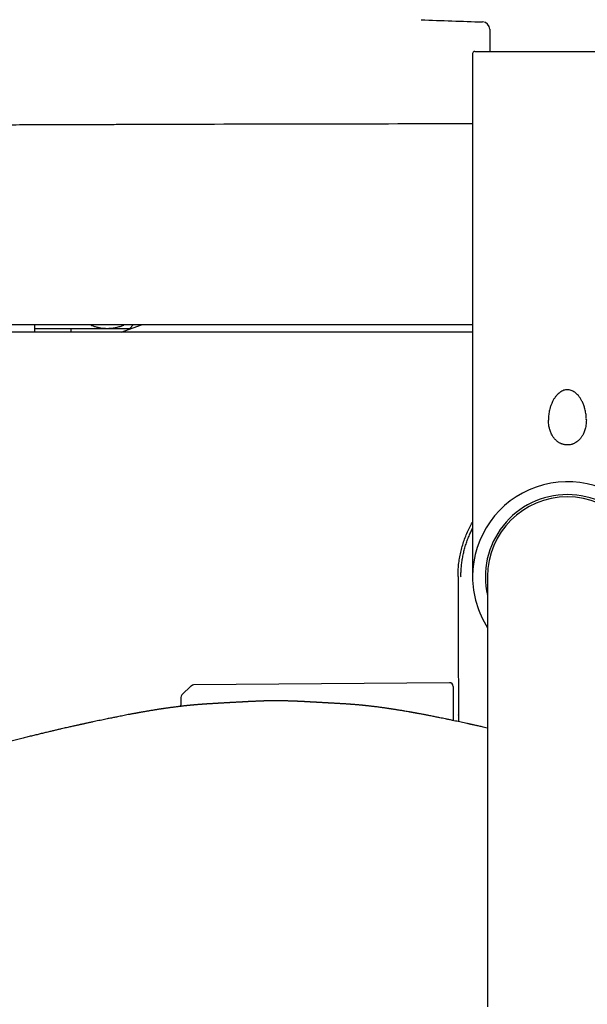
# Model space of a CAD drawing. Header units: millimetres. Extents: x 8 to 1762, y 12 to 2803.
# Tile 7 of 118: x 820 to 898, y 1313 to 1448. Entities that reach past the tile are written whole.
import ezdxf

# ---------------------------------------------------------------- set-up
doc = ezdxf.new("R2010")
doc.units = ezdxf.units.MM

msp = doc.modelspace()

# ---------------------------------------------------------------- linework, layer by layer
at = {"color": 7, "linetype": 'Continuous', "lineweight": 30}
for p, q in [((884.77, 1446.55), (884.77, 1443.5)), ((882.42, 1443.2), (882.42, 1371.5)), ((882.72, 1443.5), (908.12, 1443.5)), ((822.34, 1405.54), (832.32, 1405.54)), ((827.34, 1405.54), (827.33, 1405)), ((832.32, 1405.54), (835.42, 1405.54)), ((834.25, 1405), (837, 1406)), ((834.25, 1405), (837, 1406)), ((835.42, 1405.54), (835.88, 1406)), ((880.82, 1371.5), (880.86, 1371.49)), ((880.82, 1371.5), (880.86, 1371.49)), ((884.47, 1371.5), (884.47, 1312.54)), ((879.26, 1356.96), (844.17, 1356.65)), ((843.83, 1356.51), (842.57, 1355.28)), ((879.77, 1356.46), (879.77, 1351.77)), ((864.22, 1354.09), (864.22, 1354.09))]:
    msp.add_line(p, q, dxfattribs=at)
at = {"color": 7, "linetype": 'Continuous', "lineweight": 30, "flags": 128}
msp.add_lwpolyline([(842.42, 1354.94), (842.39, 1354.13), (842.38, 1353.72)], dxfattribs=at)
at = {"color": 7, "linetype": 'Continuous', "lineweight": 30}
for centre, radius, start, end in [((895.42, 1888.65), 441.25, 267.3946, 268.4905), ((883.77, 1446.55), 1, 0, 88.4905), ((882.72, 1443.2), 0.3, 90, 180), ((895.42, 1371.5), 13, 327.3846, 180), ((895.42, 1371.5), 11.25, 90, 193.2615), ((895.42, 1371.5), 10.95, 360, 180), ((895.42, 1371.5), 11.25, 346.7385, 90), ((895.42, 1371.5), 13, 180, 212.6154), ((844.18, 1356.15), 0.5, 90.5, 134.362), ((879.27, 1356.46), 0.5, 0, 90.5), ((842.92, 1354.92), 0.5, 134.362, 178.2461)]:
    msp.add_arc(centre, radius, start, end, dxfattribs=at)
for points, knots in [([(882.42, 1433.56), (880.67, 1433.56), (872.23, 1433.56), (857.08, 1433.53), (842.98, 1433.5), (834.86, 1433.47), (832.74, 1433.46), (830.62, 1433.46), (828.5, 1433.45), (826.37, 1433.44), (824.27, 1433.43), (822.24, 1433.43), (820.31, 1433.42), (818.49, 1433.41), (816.7, 1433.4), (814.95, 1433.4), (813.24, 1433.39), (811.95, 1433.38), (811.04, 1433.38), (810.5, 1433.38), (809.93, 1433.37), (809.33, 1433.37), (808.7, 1433.37), (807.99, 1433.37), (807.21, 1433.36), (806.34, 1433.36), (805.44, 1433.35), (804.48, 1433.35), (803.47, 1433.34), (802.41, 1433.34), (801.31, 1433.33), (800.16, 1433.33), (798.96, 1433.32), (797.72, 1433.32), (796.44, 1433.31), (795.11, 1433.3), (793.74, 1433.29), (792.32, 1433.29), (790.86, 1433.28), (789.35, 1433.27), (787.79, 1433.26), (786.24, 1433.25), (784.69, 1433.24), (783.15, 1433.23), (781.57, 1433.23), (779.95, 1433.22), (778.3, 1433.2), (777.19, 1433.19), (776.63, 1433.19)], [0, 0, 0, 0, 0.049527, 0.239495, 0.429463, 0.449523, 0.469584, 0.489645, 0.509705, 0.529766, 0.549807, 0.569508, 0.587171, 0.604453, 0.621356, 0.637879, 0.654022, 0.669785, 0.674665, 0.679755, 0.685139, 0.690817, 0.696788, 0.703054, 0.710815, 0.718984, 0.727561, 0.736546, 0.746135, 0.756149, 0.766588, 0.777451, 0.78874, 0.800453, 0.812591, 0.825154, 0.838141, 0.851554, 0.865391, 0.879653, 0.89434, 0.909452, 0.923677, 0.938259, 0.953199, 0.968497, 0.984164, 1, 1, 1, 1]), ([(882.42, 1406), (881.6, 1406), (874.5, 1406), (861.11, 1406), (842.23, 1406), (823.36, 1406), (804.49, 1406), (785.62, 1406), (773.04, 1406), (766.75, 1406)], [0, 0, 0, 0, 0.021098, 0.184242, 0.347388, 0.510536, 0.673686, 0.836841, 1, 1, 1, 1]), ([(822.35, 1406), (822.34, 1405.77), (822.34, 1405.44), (822.33, 1405.11), (822.33, 1405)], [0, 0, 0, 0, 0.661689, 1, 1, 1, 1]), ([(830.05, 1406), (830.09, 1405.98), (830.26, 1405.91), (830.58, 1405.8), (831.01, 1405.68), (831.44, 1405.6), (831.88, 1405.55), (832.18, 1405.54), (832.32, 1405.54)], [0, 0, 0, 0, 0.049225, 0.235807, 0.426044, 0.616277, 0.808139, 1, 1, 1, 1]), ([(832.32, 1405.54), (832.36, 1405.54), (832.5, 1405.54), (832.75, 1405.55), (833.12, 1405.59), (833.57, 1405.67), (834.08, 1405.81), (834.43, 1405.92), (834.6, 1406), (834.6, 1406)], [0, 0, 0, 0, 0.05126, 0.184985, 0.318861, 0.543668, 0.769132, 0.997787, 1, 1, 1, 1]), ([(882.42, 1405), (881.59, 1405), (874.47, 1405), (861.03, 1405), (842.12, 1405), (823.21, 1405), (804.3, 1405), (785.39, 1405), (772.78, 1405), (766.48, 1405)], [0, 0, 0, 0, 0.021327, 0.184432, 0.34754, 0.510649, 0.673762, 0.836879, 1, 1, 1, 1]), ([(898.01, 1392.98), (898.02, 1393.07), (898.02, 1393.37), (897.96, 1393.88), (897.86, 1394.38), (897.75, 1394.75), (897.67, 1394.99), (897.58, 1395.22), (897.48, 1395.45), (897.28, 1395.83), (896.97, 1396.31), (896.47, 1396.78), (895.95, 1397.06), (895.42, 1397.16), (894.89, 1397.07), (894.37, 1396.78), (894.02, 1396.45), (893.8, 1396.18), (893.68, 1396.02), (893.58, 1395.86), (893.45, 1395.63), (893.3, 1395.34), (893.14, 1394.94), (893.02, 1394.55), (892.94, 1394.19), (892.88, 1393.88), (892.84, 1393.57), (892.82, 1393.26), (892.83, 1393.05), (892.83, 1392.96)], [0, 0, 0, 0, 0.024938, 0.083663, 0.143082, 0.167184, 0.191056, 0.214703, 0.238132, 0.261349, 0.334621, 0.397332, 0.451098, 0.498456, 0.545822, 0.599583, 0.6623, 0.679617, 0.697616, 0.716314, 0.735725, 0.770025, 0.809538, 0.854281, 0.883798, 0.913337, 0.942898, 0.972483, 1, 1, 1, 1]), ([(898.02, 1392.98), (898.01, 1392.86), (898.01, 1392.62), (897.97, 1392.27), (897.91, 1391.93), (897.83, 1391.63), (897.73, 1391.35), (897.63, 1391.11), (897.52, 1390.9), (897.42, 1390.73), (897.31, 1390.58), (897.21, 1390.44), (897.09, 1390.31), (896.97, 1390.19), (896.8, 1390.05), (896.61, 1389.91), (896.43, 1389.8), (896.26, 1389.72), (896.1, 1389.66), (895.91, 1389.61), (895.71, 1389.57), (895.49, 1389.55), (895.28, 1389.55), (895.08, 1389.58), (894.89, 1389.62), (894.73, 1389.66), (894.58, 1389.72), (894.44, 1389.78), (894.3, 1389.86), (894.15, 1389.96), (893.98, 1390.09), (893.81, 1390.24), (893.66, 1390.4), (893.53, 1390.56), (893.42, 1390.72), (893.3, 1390.92), (893.19, 1391.15), (893.09, 1391.4), (893.01, 1391.64), (892.94, 1391.88), (892.89, 1392.12), (892.85, 1392.39), (892.82, 1392.67), (892.82, 1392.86), (892.82, 1392.96)], [0, 0, 0, 0, 0.037361, 0.07568, 0.111345, 0.144377, 0.174805, 0.202437, 0.227049, 0.248648, 0.267229, 0.284982, 0.302085, 0.321313, 0.341885, 0.369947, 0.394293, 0.410456, 0.428419, 0.448228, 0.469947, 0.493354, 0.51628, 0.537502, 0.557066, 0.575, 0.591312, 0.606273, 0.62299, 0.642375, 0.664453, 0.689234, 0.713939, 0.734998, 0.752402, 0.777152, 0.80521, 0.833546, 0.86177, 0.885858, 0.911534, 0.939307, 0.97051, 1, 1, 1, 1]), ([(880.42, 1371.5), (880.42, 1371.78), (880.43, 1372.34), (880.5, 1373.18), (880.62, 1374.01), (880.79, 1374.84), (881, 1375.65), (881.25, 1376.46), (881.55, 1377.24), (881.9, 1378.01), (882.19, 1378.59), (882.37, 1378.9), (882.42, 1378.97)], [0, 0, 0, 0, 0.107524, 0.215048, 0.322572, 0.430096, 0.53762, 0.645144, 0.752668, 0.860192, 0.967716, 1, 1, 1, 1]), ([(880.82, 1371.5), (880.82, 1371.72), (880.83, 1372.17), (880.87, 1372.84), (880.95, 1373.5), (881.06, 1374.16), (881.19, 1374.82), (881.36, 1375.47), (881.57, 1376.12), (881.8, 1376.76), (882.05, 1377.36), (882.26, 1377.82), (882.38, 1378.07), (882.42, 1378.13)], [0, 0, 0, 0, 0.0970719, 0.1941916, 0.2912573, 0.388899, 0.4865409, 0.584244, 0.6819489, 0.7808374, 0.8797271, 0.9680017, 1, 1, 1, 1]), ([(880.42, 1371.5), (880.42, 1371.32), (880.42, 1370.97), (880.42, 1370.46), (880.42, 1369.98), (880.42, 1369.54), (880.42, 1368.72), (880.42, 1367.07), (880.43, 1365.43), (880.43, 1364.18), (880.43, 1363.74), (880.43, 1363.28), (880.44, 1362.79), (880.44, 1362.26), (880.44, 1361.7), (880.44, 1361.08), (880.45, 1360.41), (880.45, 1359.68), (880.46, 1358.91), (880.46, 1358.1), (880.47, 1357.21), (880.48, 1356.22), (880.48, 1355.14), (880.49, 1354), (880.5, 1353.14), (880.51, 1352.66), (880.51, 1352.57)], [0, 0, 0, 0, 0.028803, 0.055701, 0.080691, 0.103775, 0.125654, 0.211471, 0.364478, 0.386313, 0.409064, 0.433535, 0.459724, 0.487633, 0.51726, 0.548607, 0.585073, 0.62362, 0.664246, 0.706953, 0.75174, 0.806154, 0.863354, 0.923338, 0.986106, 1, 1, 1, 1]), ([(846.78, 1354.09), (846.72, 1354.09), (846.62, 1354.08), (846.49, 1354.07), (846.39, 1354.07), (846.25, 1354.06), (846.11, 1354.05), (845.97, 1354.04), (845.87, 1354.04), (845.77, 1354.03), (845.66, 1354.02), (845.57, 1354.02), (845.5, 1354.01), (845.43, 1354.01), (845.34, 1354), (845.25, 1353.99), (845.16, 1353.99), (845.09, 1353.98), (845.03, 1353.98), (844.99, 1353.97), (844.94, 1353.97), (844.88, 1353.97), (844.81, 1353.96), (844.72, 1353.95), (844.6, 1353.94), (844.48, 1353.93), (844.36, 1353.92), (844.24, 1353.91), (844.14, 1353.9), (844.03, 1353.89), (843.92, 1353.88), (843.8, 1353.87), (843.69, 1353.86), (843.59, 1353.85), (843.5, 1353.84), (843.41, 1353.83), (843.3, 1353.82), (843.18, 1353.81), (843.04, 1353.79), (842.89, 1353.78), (842.75, 1353.76), (842.59, 1353.74), (842.41, 1353.72), (842.21, 1353.7), (842, 1353.67), (841.77, 1353.64), (841.54, 1353.61), (841.3, 1353.58), (841.09, 1353.55), (840.9, 1353.53), (840.72, 1353.5), (840.56, 1353.48), (840.41, 1353.46), (840.27, 1353.44), (840.16, 1353.42), (840.07, 1353.41), (840, 1353.4), (839.9, 1353.39), (839.78, 1353.37), (839.64, 1353.35), (839.48, 1353.32), (839.32, 1353.3), (839.15, 1353.27), (838.98, 1353.24), (838.83, 1353.22), (838.64, 1353.19), (838.42, 1353.15), (838.19, 1353.11), (837.97, 1353.08), (837.76, 1353.04), (837.55, 1353.01), (837.35, 1352.97), (837.17, 1352.94), (837.02, 1352.91), (836.89, 1352.89), (836.77, 1352.87), (836.66, 1352.85), (836.58, 1352.83), (836.52, 1352.82), (836.45, 1352.81), (836.36, 1352.79), (836.24, 1352.77), (836.1, 1352.75), (835.95, 1352.72), (835.79, 1352.69), (835.6, 1352.65), (835.41, 1352.62), (835.14, 1352.57), (834.82, 1352.5), (834.44, 1352.43), (834.09, 1352.36), (833.75, 1352.29), (833.45, 1352.23), (833.16, 1352.18), (832.89, 1352.12), (832.6, 1352.06), (832.28, 1352), (831.94, 1351.92), (831.56, 1351.84), (831.16, 1351.76), (830.76, 1351.68), (830.42, 1351.6), (830.13, 1351.54), (829.91, 1351.49), (829.69, 1351.45), (829.48, 1351.4), (829.28, 1351.35), (829.1, 1351.32), (828.95, 1351.28), (828.84, 1351.26), (828.73, 1351.23), (828.61, 1351.21), (828.45, 1351.17), (828.25, 1351.13), (828.05, 1351.08), (827.83, 1351.03), (827.59, 1350.98), (827.34, 1350.92), (827.05, 1350.86), (826.73, 1350.79), (826.39, 1350.71), (826, 1350.62), (825.57, 1350.52), (825.08, 1350.41), (824.56, 1350.28), (824, 1350.15), (823.43, 1350.01), (822.84, 1349.87), (822.23, 1349.72), (821.6, 1349.57), (820.94, 1349.4), (820.24, 1349.23), (819.52, 1349.04), (818.8, 1348.85), (818.07, 1348.66), (817.35, 1348.46), (816.6, 1348.25), (815.85, 1348.03), (815.08, 1347.8), (814.57, 1347.64), (814.31, 1347.56)], [0, 0, 0, 0, 0.004644, 0.008369, 0.011216, 0.013806, 0.022016, 0.025102, 0.028547, 0.032384, 0.036354, 0.03972, 0.042048, 0.044618, 0.047791, 0.051509, 0.054868, 0.057557, 0.059479, 0.061095, 0.062906, 0.064919, 0.067136, 0.071144, 0.075491, 0.08014, 0.084976, 0.089307, 0.093067, 0.097082, 0.101254, 0.105878, 0.110227, 0.113925, 0.116974, 0.11987, 0.124146, 0.129087, 0.134432, 0.139821, 0.14525, 0.150718, 0.157404, 0.164666, 0.172508, 0.180694, 0.189849, 0.198277, 0.205981, 0.212961, 0.219243, 0.224989, 0.230318, 0.235137, 0.239448, 0.241752, 0.244334, 0.247664, 0.25174, 0.256667, 0.262365, 0.268417, 0.274248, 0.279857, 0.285244, 0.29041, 0.299091, 0.307076, 0.314367, 0.321248, 0.328052, 0.33478, 0.341431, 0.345734, 0.350004, 0.354189, 0.357676, 0.360285, 0.362017, 0.363984, 0.366918, 0.37082, 0.375689, 0.380281, 0.385493, 0.391324, 0.397774, 0.404403, 0.416788, 0.428332, 0.439571, 0.449886, 0.459274, 0.467734, 0.475889, 0.484563, 0.493762, 0.504487, 0.515848, 0.527751, 0.539598, 0.551285, 0.557759, 0.564183, 0.570556, 0.576879, 0.582919, 0.58798, 0.592144, 0.595412, 0.597783, 0.601471, 0.606041, 0.611498, 0.617841, 0.623754, 0.630273, 0.637501, 0.64553, 0.654358, 0.663986, 0.674415, 0.686813, 0.700181, 0.714521, 0.729833, 0.746119, 0.76177, 0.778227, 0.79549, 0.81356, 0.83244, 0.85213, 0.872631, 0.892138, 0.912331, 0.933212, 0.954782, 0.977044, 1, 1, 1, 1]), ([(855.49, 1354.48), (855.41, 1354.48), (855.21, 1354.48), (854.92, 1354.48), (854.64, 1354.48), (854.38, 1354.47), (854.17, 1354.46), (854, 1354.46), (853.86, 1354.46), (853.75, 1354.45), (853.66, 1354.45), (853.59, 1354.45), (853.55, 1354.45), (853.51, 1354.44), (853.44, 1354.44), (853.34, 1354.44), (853.23, 1354.43), (853.11, 1354.43), (852.98, 1354.42), (852.84, 1354.42), (852.67, 1354.41), (852.51, 1354.4), (852.37, 1354.4), (852.24, 1354.39), (852.09, 1354.38), (851.94, 1354.38), (851.79, 1354.37), (851.66, 1354.36), (851.54, 1354.36), (851.41, 1354.35), (851.3, 1354.34), (851.19, 1354.34), (851.09, 1354.33), (850.99, 1354.33), (850.87, 1354.32), (850.76, 1354.31), (850.64, 1354.31), (850.53, 1354.3), (850.43, 1354.3), (850.35, 1354.29), (850.28, 1354.29), (850.22, 1354.29), (850.14, 1354.28), (850.04, 1354.28), (849.93, 1354.27), (849.83, 1354.26), (849.75, 1354.26), (849.66, 1354.25), (849.57, 1354.25), (849.47, 1354.24), (849.34, 1354.24), (849.21, 1354.23), (849.08, 1354.22), (848.96, 1354.21), (848.86, 1354.21), (848.77, 1354.2), (848.69, 1354.2), (848.6, 1354.19), (848.48, 1354.19), (848.35, 1354.18), (848.2, 1354.17), (848.07, 1354.16), (847.95, 1354.16), (847.84, 1354.15), (847.73, 1354.14), (847.61, 1354.14), (847.47, 1354.13), (847.32, 1354.12), (847.15, 1354.11), (846.97, 1354.1), (846.85, 1354.09), (846.78, 1354.09), (846.78, 1354.09)], [0, 0, 0, 0, 0.026551, 0.058058, 0.086406, 0.111551, 0.133443, 0.149163, 0.16256, 0.17361, 0.183244, 0.189869, 0.19436, 0.198797, 0.20328, 0.221343, 0.233442, 0.24789, 0.264704, 0.283082, 0.300496, 0.318803, 0.338839, 0.360734, 0.380085, 0.400451, 0.419335, 0.434964, 0.450092, 0.467257, 0.481346, 0.49426, 0.506488, 0.519252, 0.532814, 0.548957, 0.562306, 0.576398, 0.588475, 0.598283, 0.605802, 0.612275, 0.622119, 0.634508, 0.648289, 0.659732, 0.669911, 0.678554, 0.689169, 0.701819, 0.716371, 0.732438, 0.74741, 0.761523, 0.773149, 0.782259, 0.790134, 0.800553, 0.813785, 0.830587, 0.846813, 0.861616, 0.874072, 0.885196, 0.898022, 0.911115, 0.924916, 0.941069, 0.960033, 0.979471, 0.997997, 1, 1, 1, 1]), ([(864.22, 1354.09), (864.2, 1354.09), (864.14, 1354.09), (864.04, 1354.1), (863.92, 1354.11), (863.79, 1354.11), (863.67, 1354.12), (863.52, 1354.13), (863.36, 1354.14), (863.18, 1354.15), (863.01, 1354.16), (862.86, 1354.17), (862.73, 1354.17), (862.6, 1354.18), (862.48, 1354.19), (862.33, 1354.2), (862.18, 1354.21), (862.02, 1354.22), (861.87, 1354.22), (861.72, 1354.23), (861.55, 1354.24), (861.38, 1354.25), (861.24, 1354.26), (861.14, 1354.26), (861.06, 1354.27), (860.97, 1354.27), (860.87, 1354.28), (860.77, 1354.29), (860.68, 1354.29), (860.59, 1354.3), (860.5, 1354.3), (860.42, 1354.3), (860.33, 1354.31), (860.24, 1354.31), (860.13, 1354.32), (860.01, 1354.33), (859.89, 1354.33), (859.8, 1354.34), (859.73, 1354.34), (859.67, 1354.34), (859.62, 1354.35), (859.55, 1354.35), (859.47, 1354.36), (859.37, 1354.36), (859.26, 1354.37), (859.14, 1354.37), (859.04, 1354.38), (858.96, 1354.38), (858.9, 1354.38), (858.84, 1354.39), (858.77, 1354.39), (858.69, 1354.39), (858.6, 1354.4), (858.5, 1354.4), (858.39, 1354.41), (858.27, 1354.41), (858.14, 1354.42), (858.02, 1354.42), (857.9, 1354.43), (857.8, 1354.43), (857.71, 1354.44), (857.65, 1354.44), (857.6, 1354.44), (857.54, 1354.44), (857.46, 1354.45), (857.33, 1354.45), (857.16, 1354.45), (856.96, 1354.46), (856.71, 1354.47), (856.43, 1354.47), (856.12, 1354.48), (855.8, 1354.48), (855.59, 1354.48), (855.49, 1354.48)], [0, 0, 0, 0, 0.00537, 0.018929, 0.032037, 0.045039, 0.058168, 0.0734, 0.091806, 0.111169, 0.130268, 0.147211, 0.161839, 0.174841, 0.188707, 0.204032, 0.223007, 0.241466, 0.258486, 0.274575, 0.294456, 0.319009, 0.332736, 0.343935, 0.352804, 0.36255, 0.37435, 0.38759, 0.399387, 0.409375, 0.419531, 0.429758, 0.440073, 0.451133, 0.464542, 0.480346, 0.496876, 0.507436, 0.515732, 0.52189, 0.528677, 0.53729, 0.547715, 0.559731, 0.574923, 0.589656, 0.603006, 0.613227, 0.620512, 0.627886, 0.636331, 0.645841, 0.656984, 0.669714, 0.6841, 0.700126, 0.717358, 0.732868, 0.74934, 0.762614, 0.774347, 0.780622, 0.786429, 0.792351, 0.800875, 0.814089, 0.83104, 0.851684, 0.87596, 0.903804, 0.935153, 0.969953, 1, 1, 1, 1]), ([(884.47, 1350.74), (884.45, 1350.74), (884.31, 1350.77), (884.06, 1350.83), (883.74, 1350.9), (883.45, 1350.97), (883.19, 1351.03), (882.96, 1351.08), (882.75, 1351.12), (882.57, 1351.16), (882.42, 1351.2), (882.31, 1351.22), (882.22, 1351.24), (882.15, 1351.26), (882.05, 1351.28), (881.93, 1351.31), (881.79, 1351.34), (881.56, 1351.39), (881.25, 1351.46), (880.85, 1351.54), (880.46, 1351.63), (880.05, 1351.71), (879.62, 1351.8), (879.17, 1351.9), (878.72, 1351.99), (878.3, 1352.08), (877.96, 1352.15), (877.67, 1352.21), (877.42, 1352.26), (877.15, 1352.31), (876.85, 1352.37), (876.58, 1352.42), (876.33, 1352.47), (876.11, 1352.52), (875.88, 1352.56), (875.64, 1352.6), (875.41, 1352.65), (875.2, 1352.69), (875.03, 1352.72), (874.88, 1352.75), (874.77, 1352.77), (874.68, 1352.78), (874.6, 1352.8), (874.54, 1352.81), (874.49, 1352.82), (874.44, 1352.83), (874.38, 1352.84), (874.31, 1352.85), (874.21, 1352.87), (874.11, 1352.89), (874, 1352.91), (873.89, 1352.93), (873.6, 1352.98), (873.29, 1353.03), (872.94, 1353.09), (872.72, 1353.13), (872.48, 1353.17), (872.26, 1353.2), (872.08, 1353.23), (871.94, 1353.25), (871.78, 1353.28), (871.63, 1353.3), (871.47, 1353.33), (871.32, 1353.35), (871.18, 1353.37), (871.06, 1353.39), (870.96, 1353.4), (870.87, 1353.42), (870.77, 1353.43), (870.62, 1353.45), (870.44, 1353.48), (870.25, 1353.51), (870.06, 1353.53), (869.84, 1353.56), (869.6, 1353.59), (869.36, 1353.63), (869.12, 1353.66), (868.91, 1353.68), (868.7, 1353.71), (868.5, 1353.73), (868.31, 1353.75), (868.14, 1353.77), (867.96, 1353.79), (867.8, 1353.81), (867.65, 1353.82), (867.53, 1353.84), (867.43, 1353.85), (867.34, 1353.86), (867.23, 1353.87), (867.11, 1353.88), (867, 1353.89), (866.89, 1353.9), (866.77, 1353.91), (866.64, 1353.92), (866.5, 1353.93), (866.36, 1353.94), (866.23, 1353.96), (866.12, 1353.96), (866.04, 1353.97), (865.98, 1353.97), (865.91, 1353.98), (865.84, 1353.99), (865.75, 1353.99), (865.67, 1354), (865.59, 1354), (865.5, 1354.01), (865.39, 1354.02), (865.26, 1354.03), (865.12, 1354.04), (864.98, 1354.05), (864.87, 1354.05), (864.77, 1354.06), (864.69, 1354.06), (864.61, 1354.07), (864.5, 1354.07), (864.37, 1354.08), (864.28, 1354.09), (864.22, 1354.09)], [0, 0, 0, 0, 0.002339, 0.017645, 0.031485, 0.043859, 0.054878, 0.064778, 0.073549, 0.081215, 0.087775, 0.09323, 0.095715, 0.098888, 0.103038, 0.108166, 0.114271, 0.121353, 0.138363, 0.15568, 0.173241, 0.191045, 0.209092, 0.231126, 0.251657, 0.270685, 0.288212, 0.29888, 0.31053, 0.323229, 0.336976, 0.35177, 0.361914, 0.372498, 0.383525, 0.394995, 0.40647, 0.416758, 0.42579, 0.432006, 0.437446, 0.442111, 0.446, 0.449116, 0.451456, 0.453351, 0.456092, 0.459808, 0.464501, 0.469952, 0.475489, 0.481062, 0.486673, 0.518185, 0.528528, 0.539738, 0.551959, 0.565194, 0.572533, 0.580153, 0.588056, 0.596242, 0.604666, 0.612439, 0.620467, 0.627076, 0.63226, 0.636242, 0.640343, 0.649375, 0.65971, 0.669219, 0.679717, 0.691487, 0.704556, 0.718927, 0.731133, 0.743717, 0.755468, 0.766307, 0.776364, 0.786258, 0.796065, 0.805766, 0.814498, 0.821783, 0.826133, 0.831382, 0.837614, 0.844652, 0.851226, 0.857087, 0.863717, 0.871193, 0.879703, 0.887826, 0.895326, 0.901971, 0.905752, 0.909053, 0.912312, 0.916884, 0.921466, 0.926722, 0.931413, 0.935321, 0.941411, 0.94917, 0.957451, 0.964563, 0.970937, 0.97501, 0.979037, 0.98308, 0.987453, 0.993204, 1, 1, 1, 1]), ([(880.53, 1351.61), (880.52, 1351.93), (880.51, 1352.53), (880.51, 1352.56), (880.51, 1352.57)], [0, 0, 0, 0, 0.532076, 1, 1, 1, 1])]:
    msp.add_open_spline(points, degree=3, knots=knots, dxfattribs=at)

doc.saveas('drawing.dxf')
